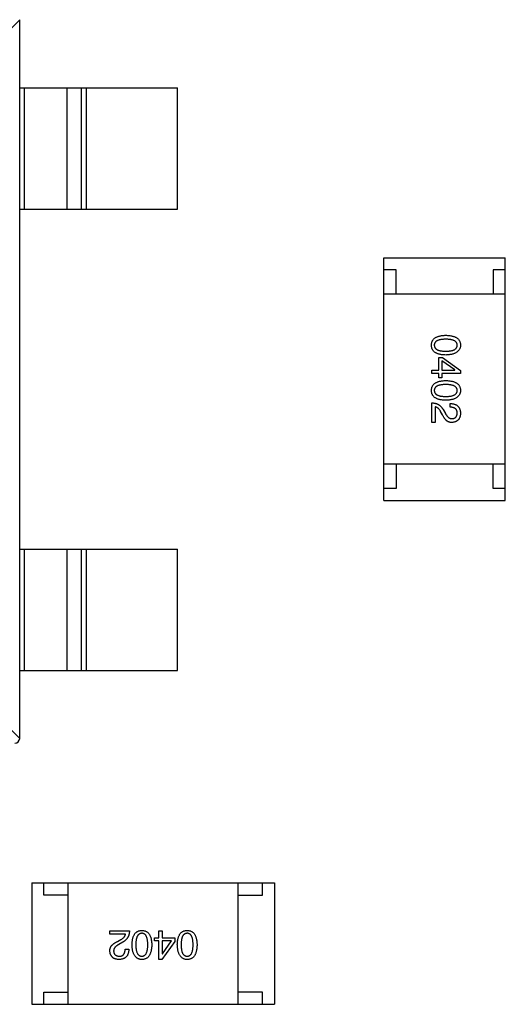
# Model space of a CAD drawing. Header units: millimetres. Extents: x 72 to 239, y 133 to 319.
# Tile 123 of 240: x 105.43 to 107.43, y 270 to 274.05. Entities that reach past the tile are written whole.
import ezdxf

# ---------------------------------------------------------------- set-up
doc = ezdxf.new("R2010")
doc.units = ezdxf.units.MM
doc.header["$LTSCALE"] = 5
doc.layers.get('0').update_dxf_attribs({"linetype": 'CONTINUOUS'})

msp = doc.modelspace()

# ---------------------------------------------------------------- linework, layer by layer
for p, q in [((105.4285, 274.0532), (105.3371, 273.9618)), ((105.4285, 271.0929), (105.4285, 274.0529)), ((105.4285, 273.7729), (106.0785, 273.7729)), ((105.4463, 273.7729), (105.4463, 273.2729)), ((105.6245, 273.2729), (105.6245, 273.7729)), ((105.6825, 273.2729), (105.6825, 273.7729)), ((105.7023, 273.7729), (105.7023, 273.2729)), ((106.0785, 273.2729), (106.0785, 273.7729)), ((105.4285, 273.2729), (106.0785, 273.2729)), ((106.9285, 272.0727), (106.9285, 273.0727)), ((106.9285, 273.0727), (107.4285, 273.0727)), ((107.4285, 272.0727), (107.4285, 273.0727)), ((106.9785, 273.0227), (106.9285, 273.0227)), ((106.9785, 272.9227), (106.9785, 273.0227)), ((107.3785, 273.0227), (107.3785, 272.9227)), ((107.4285, 273.0227), (107.3785, 273.0227)), ((107.4285, 272.9227), (106.9285, 272.9227)), ((107.155, 272.6102), (107.155, 272.662)), ((107.155, 272.662), (107.1694, 272.662)), ((107.1694, 272.662), (107.2441, 272.6083)), ((107.1674, 272.6483), (107.1674, 272.6102)), ((107.2212, 272.6109), (107.1674, 272.6483)), ((107.1261, 272.5958), (107.1261, 272.6102)), ((107.1261, 272.6102), (107.155, 272.6102)), ((107.155, 272.5958), (107.1261, 272.5958)), ((107.155, 272.5781), (107.155, 272.5958)), ((107.1674, 272.5781), (107.155, 272.5781)), ((107.1674, 272.6102), (107.2212, 272.6102)), ((107.1674, 272.5958), (107.1674, 272.5781)), ((107.2441, 272.5958), (107.1674, 272.5958)), ((107.2212, 272.6102), (107.2212, 272.6109)), ((107.2441, 272.6083), (107.2441, 272.5958)), ((107.1261, 272.3942), (107.1261, 272.4749)), ((107.1399, 272.4585), (107.1399, 272.3942)), ((107.2015, 272.4572), (107.2015, 272.4722)), ((107.1694, 272.4263), (107.1622, 272.4388)), ((107.1727, 272.4473), (107.1819, 272.4316)), ((107.1399, 272.3942), (107.1261, 272.3942)), ((107.4285, 272.2227), (106.9285, 272.2227)), ((106.9785, 272.2227), (106.9785, 272.1227)), ((107.3785, 272.1227), (107.3785, 272.2227)), ((106.9785, 272.1227), (106.9285, 272.1227)), ((107.4285, 272.1227), (107.3785, 272.1227)), ((106.9285, 272.0727), (107.4285, 272.0727)), ((105.4285, 271.8729), (106.0785, 271.8729)), ((105.4463, 271.8729), (105.4463, 271.3729)), ((105.6245, 271.3729), (105.6245, 271.8729)), ((105.6825, 271.3729), (105.6825, 271.8729)), ((105.7023, 271.8729), (105.7023, 271.3729)), ((106.0785, 271.3729), (106.0785, 271.8729)), ((105.4285, 271.3729), (106.0785, 271.3729)), ((105.3371, 271.184), (105.4285, 271.0926)), ((105.4783, 270.4977), (105.4783, 269.9977)), ((105.4783, 270.4977), (106.4783, 270.4977)), ((105.5283, 270.4477), (105.5283, 270.4977)), ((105.6283, 269.9977), (105.6283, 270.4977)), ((106.3283, 269.9977), (106.3283, 270.4977)), ((106.4283, 270.4477), (106.4283, 270.4977)), ((106.4783, 270.4977), (106.4783, 269.9977)), ((105.6283, 270.4477), (105.5283, 270.4477)), ((106.3283, 270.4477), (106.4283, 270.4477)), ((105.7998, 270.2863), (105.7998, 270.3)), ((105.7998, 270.3), (105.8805, 270.3)), ((105.8641, 270.2863), (105.7998, 270.2863)), ((105.8319, 270.2568), (105.8444, 270.264)), ((105.9837, 270.2587), (105.9837, 270.2712)), ((105.9837, 270.2712), (106.0014, 270.2712)), ((106.0014, 270.2712), (106.0014, 270.3)), ((106.0014, 270.3), (106.0158, 270.3)), ((106.0158, 270.3), (106.0158, 270.2712)), ((106.0158, 270.2712), (106.0676, 270.2712)), ((106.0676, 270.2712), (106.0676, 270.2568)), ((105.8529, 270.2535), (105.8372, 270.2443)), ((105.8628, 270.2246), (105.8778, 270.2246)), ((106.0014, 270.2587), (105.9837, 270.2587)), ((106.0014, 270.182), (106.0014, 270.2587)), ((106.0676, 270.2568), (106.0139, 270.182)), ((106.0158, 270.2587), (106.0158, 270.205)), ((106.0539, 270.2587), (106.0158, 270.2587)), ((106.0165, 270.205), (106.0539, 270.2587)), ((106.0139, 270.182), (106.0014, 270.182)), ((106.0158, 270.205), (106.0165, 270.205)), ((105.5283, 269.9977), (105.5283, 270.0477)), ((105.5283, 270.0477), (105.6283, 270.0477)), ((106.4283, 270.0477), (106.3283, 270.0477)), ((106.4283, 269.9977), (106.4283, 270.0477)), ((105.4783, 269.9977), (106.4783, 269.9977))]:
    msp.add_line(p, q)
msp.add_arc((105.4085, 271.0929), 0.02, 270, 0)
for points, knots in [([(107.1241, 272.7127), (107.1242, 272.7143), (107.1244, 272.7174), (107.1251, 272.7219), (107.1263, 272.7261), (107.128, 272.73), (107.1301, 272.7336), (107.1327, 272.7369), (107.1357, 272.7399), (107.1392, 272.7426), (107.1432, 272.745), (107.1476, 272.7471), (107.1524, 272.7489), (107.1577, 272.7504), (107.1634, 272.7516), (107.1696, 272.7525), (107.1762, 272.7531), (107.1808, 272.7533), (107.1832, 272.7533)], [0, 0, 0, 0, 0.059135, 0.115606, 0.169241, 0.221578, 0.273261, 0.324749, 0.377329, 0.431642, 0.488541, 0.548597, 0.612232, 0.680174, 0.752504, 0.829777, 0.912307, 1, 1, 1, 1]), ([(107.1832, 272.7369), (107.1813, 272.7369), (107.1776, 272.7369), (107.1722, 272.7366), (107.1672, 272.7362), (107.1626, 272.7355), (107.1584, 272.7346), (107.1545, 272.7336), (107.151, 272.7324), (107.1478, 272.731), (107.145, 272.7294), (107.1426, 272.7276), (107.1405, 272.7256), (107.1389, 272.7233), (107.1375, 272.721), (107.1366, 272.7184), (107.1361, 272.7156), (107.136, 272.7137), (107.136, 272.7127)], [0, 0, 0, 0, 0.096457, 0.187288, 0.27178, 0.350132, 0.423455, 0.491343, 0.554037, 0.612253, 0.666313, 0.717038, 0.764921, 0.811214, 0.856775, 0.902988, 0.950234, 1, 1, 1, 1]), ([(107.1832, 272.7533), (107.1856, 272.7533), (107.1903, 272.7531), (107.1972, 272.7525), (107.2036, 272.7516), (107.2095, 272.7504), (107.2149, 272.7489), (107.2199, 272.7471), (107.2245, 272.745), (107.2286, 272.7426), (107.2322, 272.7399), (107.2353, 272.7369), (107.238, 272.7336), (107.2402, 272.73), (107.2419, 272.7261), (107.2432, 272.7219), (107.2439, 272.7174), (107.2441, 272.7143), (107.2441, 272.7127)], [0, 0, 0, 0, 0.088823, 0.172287, 0.250296, 0.323438, 0.392244, 0.456221, 0.516635, 0.573871, 0.628, 0.680335, 0.731489, 0.782557, 0.834044, 0.886738, 0.942089, 1, 1, 1, 1]), ([(107.2304, 272.7127), (107.2303, 272.7137), (107.2303, 272.7156), (107.2297, 272.7184), (107.2288, 272.721), (107.2275, 272.7234), (107.2258, 272.7255), (107.2238, 272.7276), (107.2213, 272.7294), (107.2185, 272.731), (107.2154, 272.7324), (107.2119, 272.7336), (107.208, 272.7346), (107.2037, 272.7355), (107.1991, 272.7361), (107.1941, 272.7366), (107.1888, 272.7369), (107.1851, 272.7369), (107.1832, 272.7369)], [0, 0, 0, 0, 0.049764, 0.097007, 0.143217, 0.188577, 0.235116, 0.282997, 0.333719, 0.387776, 0.445989, 0.508679, 0.576563, 0.649481, 0.728235, 0.812722, 0.903548, 1, 1, 1, 1]), ([(107.1832, 272.672), (107.1808, 272.6721), (107.1762, 272.6723), (107.1696, 272.6729), (107.1634, 272.6738), (107.1577, 272.675), (107.1524, 272.6765), (107.1476, 272.6783), (107.1432, 272.6803), (107.1392, 272.6827), (107.1357, 272.6854), (107.1327, 272.6884), (107.1301, 272.6918), (107.128, 272.6954), (107.1263, 272.6993), (107.1251, 272.7035), (107.1244, 272.708), (107.1242, 272.7111), (107.1241, 272.7127)], [0, 0, 0, 0, 0.08769, 0.170218, 0.24749, 0.319818, 0.387758, 0.451391, 0.511445, 0.568185, 0.622681, 0.67526, 0.726746, 0.778428, 0.830764, 0.884397, 0.940866, 1, 1, 1, 1]), ([(107.136, 272.7127), (107.136, 272.7117), (107.1361, 272.7097), (107.1368, 272.7069), (107.1378, 272.7042), (107.1391, 272.7017), (107.1408, 272.6995), (107.1429, 272.6974), (107.1453, 272.6956), (107.1481, 272.6939), (107.1513, 272.6924), (107.1548, 272.6912), (107.1586, 272.6901), (107.1629, 272.6893), (107.1674, 272.6886), (107.1724, 272.6881), (107.1776, 272.6878), (107.1813, 272.6878), (107.1832, 272.6878)], [0, 0, 0, 0, 0.050879, 0.099377, 0.146973, 0.193618, 0.240619, 0.289461, 0.34047, 0.395283, 0.453059, 0.515633, 0.582666, 0.655287, 0.732971, 0.815933, 0.905166, 1, 1, 1, 1]), ([(107.1832, 272.6878), (107.1851, 272.6878), (107.1888, 272.6878), (107.1941, 272.6881), (107.1991, 272.6886), (107.2037, 272.6893), (107.208, 272.6901), (107.2119, 272.6912), (107.2154, 272.6924), (107.2185, 272.6939), (107.2213, 272.6956), (107.2238, 272.6974), (107.2258, 272.6995), (107.2275, 272.7017), (107.2288, 272.7042), (107.2297, 272.7069), (107.2303, 272.7097), (107.2303, 272.7117), (107.2304, 272.7127)], [0, 0, 0, 0, 0.095719, 0.185854, 0.269738, 0.347952, 0.420315, 0.487894, 0.550245, 0.608186, 0.662454, 0.713283, 0.761375, 0.808209, 0.854301, 0.901312, 0.949396, 1, 1, 1, 1]), ([(107.2441, 272.7127), (107.2441, 272.7111), (107.2439, 272.7081), (107.243, 272.7036), (107.2417, 272.6995), (107.2399, 272.6956), (107.2377, 272.692), (107.235, 272.6887), (107.2318, 272.6858), (107.2282, 272.6831), (107.2242, 272.6807), (107.2196, 272.6786), (107.2147, 272.6767), (107.2092, 272.6752), (107.2034, 272.674), (107.197, 272.673), (107.1903, 272.6723), (107.1856, 272.6721), (107.1832, 272.672)], [0, 0, 0, 0, 0.057415, 0.112361, 0.16496, 0.216437, 0.267441, 0.318839, 0.371478, 0.426325, 0.483626, 0.544235, 0.608673, 0.677374, 0.750405, 0.828394, 0.911525, 1, 1, 1, 1]), ([(107.1241, 272.5262), (107.1242, 272.5278), (107.1244, 272.5309), (107.1251, 272.5354), (107.1263, 272.5396), (107.128, 272.5435), (107.1301, 272.5471), (107.1327, 272.5504), (107.1357, 272.5534), (107.1392, 272.5561), (107.1432, 272.5585), (107.1476, 272.5606), (107.1524, 272.5624), (107.1577, 272.5639), (107.1634, 272.5651), (107.1696, 272.566), (107.1762, 272.5666), (107.1808, 272.5667), (107.1832, 272.5668)], [0, 0, 0, 0, 0.059135, 0.115606, 0.169241, 0.221578, 0.273261, 0.324749, 0.377329, 0.431642, 0.488541, 0.548597, 0.612232, 0.680174, 0.752504, 0.829777, 0.912307, 1, 1, 1, 1]), ([(107.1832, 272.5504), (107.1813, 272.5504), (107.1776, 272.5504), (107.1722, 272.5501), (107.1672, 272.5496), (107.1626, 272.549), (107.1584, 272.5481), (107.1545, 272.5471), (107.151, 272.5459), (107.1478, 272.5444), (107.145, 272.5428), (107.1426, 272.541), (107.1405, 272.539), (107.1389, 272.5368), (107.1375, 272.5344), (107.1366, 272.5318), (107.1361, 272.5291), (107.136, 272.5271), (107.136, 272.5262)], [0, 0, 0, 0, 0.096457, 0.187288, 0.27178, 0.350132, 0.423455, 0.491343, 0.554037, 0.612253, 0.666313, 0.717038, 0.764921, 0.811214, 0.856775, 0.902988, 0.950234, 1, 1, 1, 1]), ([(107.1832, 272.5668), (107.1856, 272.5667), (107.1903, 272.5666), (107.1972, 272.566), (107.2036, 272.5651), (107.2095, 272.5639), (107.2149, 272.5624), (107.2199, 272.5606), (107.2245, 272.5585), (107.2286, 272.5561), (107.2322, 272.5534), (107.2353, 272.5504), (107.238, 272.5471), (107.2402, 272.5435), (107.2419, 272.5396), (107.2432, 272.5354), (107.2439, 272.5309), (107.2441, 272.5278), (107.2441, 272.5262)], [0, 0, 0, 0, 0.088823, 0.172287, 0.250296, 0.323438, 0.392244, 0.456221, 0.516635, 0.573871, 0.628, 0.680335, 0.731489, 0.782557, 0.834044, 0.886738, 0.942089, 1, 1, 1, 1]), ([(107.2304, 272.5262), (107.2303, 272.5271), (107.2303, 272.5291), (107.2297, 272.5318), (107.2288, 272.5344), (107.2275, 272.5368), (107.2258, 272.539), (107.2238, 272.541), (107.2213, 272.5428), (107.2185, 272.5444), (107.2154, 272.5459), (107.2119, 272.5471), (107.208, 272.5481), (107.2037, 272.549), (107.1991, 272.5496), (107.1941, 272.5501), (107.1888, 272.5504), (107.1851, 272.5504), (107.1832, 272.5504)], [0, 0, 0, 0, 0.049764, 0.097007, 0.143217, 0.188577, 0.235116, 0.282997, 0.333719, 0.387776, 0.445989, 0.508679, 0.576563, 0.649481, 0.728235, 0.812722, 0.903548, 1, 1, 1, 1]), ([(107.1832, 272.4855), (107.1808, 272.4856), (107.1762, 272.4858), (107.1696, 272.4864), (107.1634, 272.4872), (107.1577, 272.4885), (107.1524, 272.4899), (107.1476, 272.4917), (107.1432, 272.4938), (107.1392, 272.4962), (107.1357, 272.4989), (107.1327, 272.5019), (107.1301, 272.5052), (107.128, 272.5088), (107.1263, 272.5128), (107.1251, 272.517), (107.1244, 272.5215), (107.1242, 272.5246), (107.1241, 272.5262)], [0, 0, 0, 0, 0.08769, 0.170218, 0.24749, 0.319818, 0.387758, 0.451391, 0.511445, 0.568185, 0.622681, 0.67526, 0.726746, 0.778428, 0.830764, 0.884397, 0.940866, 1, 1, 1, 1]), ([(107.136, 272.5262), (107.136, 272.5252), (107.1361, 272.5232), (107.1368, 272.5203), (107.1378, 272.5177), (107.1391, 272.5152), (107.1408, 272.5129), (107.1429, 272.5109), (107.1453, 272.509), (107.1481, 272.5074), (107.1513, 272.5059), (107.1548, 272.5047), (107.1586, 272.5036), (107.1629, 272.5027), (107.1674, 272.5021), (107.1724, 272.5016), (107.1776, 272.5013), (107.1813, 272.5013), (107.1832, 272.5012)], [0, 0, 0, 0, 0.050879, 0.099377, 0.146973, 0.193618, 0.240619, 0.289461, 0.34047, 0.395283, 0.453059, 0.515633, 0.582666, 0.655287, 0.732971, 0.815933, 0.905166, 1, 1, 1, 1]), ([(107.1832, 272.5012), (107.1851, 272.5013), (107.1888, 272.5013), (107.1941, 272.5016), (107.1991, 272.5021), (107.2037, 272.5027), (107.208, 272.5036), (107.2119, 272.5047), (107.2154, 272.5059), (107.2185, 272.5074), (107.2213, 272.5091), (107.2238, 272.5109), (107.2258, 272.513), (107.2275, 272.5152), (107.2288, 272.5177), (107.2297, 272.5203), (107.2303, 272.5232), (107.2303, 272.5252), (107.2304, 272.5262)], [0, 0, 0, 0, 0.095719, 0.185854, 0.269738, 0.347952, 0.420315, 0.487894, 0.550245, 0.608186, 0.662454, 0.713283, 0.761375, 0.808209, 0.854301, 0.901312, 0.949396, 1, 1, 1, 1]), ([(107.2441, 272.5262), (107.2441, 272.5246), (107.2439, 272.5215), (107.243, 272.5171), (107.2417, 272.513), (107.2399, 272.5091), (107.2377, 272.5055), (107.235, 272.5022), (107.2318, 272.4993), (107.2282, 272.4966), (107.2242, 272.4941), (107.2196, 272.492), (107.2147, 272.4902), (107.2092, 272.4887), (107.2034, 272.4875), (107.197, 272.4865), (107.1903, 272.4858), (107.1856, 272.4856), (107.1832, 272.4855)], [0, 0, 0, 0, 0.057415, 0.112361, 0.16496, 0.216437, 0.267441, 0.318839, 0.371478, 0.426325, 0.483626, 0.544235, 0.608673, 0.677374, 0.750405, 0.828394, 0.911525, 1, 1, 1, 1]), ([(107.1261, 272.4749), (107.1274, 272.4748), (107.13, 272.4747), (107.1338, 272.4743), (107.1375, 272.4738), (107.1411, 272.4729), (107.1445, 272.472), (107.1477, 272.4707), (107.1509, 272.4693), (107.1538, 272.4677), (107.1567, 272.4659), (107.1594, 272.4638), (107.162, 272.4616), (107.1644, 272.4591), (107.1667, 272.4565), (107.1688, 272.4536), (107.1709, 272.4506), (107.1721, 272.4484), (107.1727, 272.4473)], [0, 0, 0, 0, 0.069512, 0.136307, 0.201431, 0.265186, 0.327322, 0.388242, 0.448098, 0.507757, 0.566952, 0.626243, 0.686026, 0.745963, 0.807549, 0.869906, 0.934172, 1, 1, 1, 1]), ([(107.1622, 272.4388), (107.1614, 272.4402), (107.1598, 272.4429), (107.1572, 272.4466), (107.1546, 272.4498), (107.1518, 272.4526), (107.149, 272.4548), (107.146, 272.4565), (107.143, 272.4579), (107.1409, 272.4583), (107.1399, 272.4585)], [0, 0, 0, 0, 0.158292, 0.304606, 0.440272, 0.565336, 0.681745, 0.791834, 0.896966, 1, 1, 1, 1]), ([(107.2015, 272.4722), (107.2032, 272.4722), (107.2064, 272.4721), (107.2112, 272.4715), (107.2156, 272.4707), (107.2196, 272.4695), (107.2234, 272.4681), (107.2269, 272.4663), (107.23, 272.4642), (107.2329, 272.4618), (107.2354, 272.4591), (107.2376, 272.4561), (107.2395, 272.4527), (107.2411, 272.4491), (107.2423, 272.4452), (107.2433, 272.4409), (107.2439, 272.4364), (107.2441, 272.4332), (107.2441, 272.4316)], [0, 0, 0, 0, 0.074935, 0.145873, 0.212498, 0.27598, 0.33603, 0.394042, 0.450372, 0.505546, 0.560812, 0.616481, 0.673265, 0.732328, 0.7938, 0.858943, 0.92718, 1, 1, 1, 1]), ([(107.2304, 272.4336), (107.2304, 272.4345), (107.2303, 272.4363), (107.23, 272.4389), (107.2294, 272.4414), (107.2286, 272.4436), (107.2276, 272.4457), (107.2264, 272.4477), (107.2249, 272.4494), (107.2232, 272.451), (107.2213, 272.4524), (107.2191, 272.4536), (107.2167, 272.4546), (107.2141, 272.4555), (107.2113, 272.4562), (107.2082, 272.4567), (107.2049, 272.457), (107.2027, 272.4571), (107.2015, 272.4572)], [0, 0, 0, 0, 0.065945, 0.127767, 0.186553, 0.242898, 0.297728, 0.351599, 0.404854, 0.459191, 0.515338, 0.573322, 0.634405, 0.698538, 0.767039, 0.84022, 0.917406, 1, 1, 1, 1]), ([(107.2087, 272.3942), (107.2077, 272.3942), (107.2058, 272.3941), (107.2028, 272.3944), (107.2, 272.3949), (107.1972, 272.3957), (107.1944, 272.3968), (107.1918, 272.3981), (107.1892, 272.3997), (107.1867, 272.4016), (107.1843, 272.4037), (107.1819, 272.4062), (107.1797, 272.4089), (107.1774, 272.4118), (107.1753, 272.4151), (107.1732, 272.4186), (107.1712, 272.4223), (107.17, 272.425), (107.1694, 272.4263)], [0, 0, 0, 0, 0.055083, 0.109453, 0.162685, 0.21614, 0.26961, 0.324284, 0.380202, 0.437433, 0.497084, 0.559152, 0.624288, 0.692446, 0.763862, 0.838743, 0.917269, 1, 1, 1, 1]), ([(107.1819, 272.4316), (107.1823, 272.4307), (107.1833, 272.4288), (107.1848, 272.4263), (107.1864, 272.4239), (107.1879, 272.4217), (107.1896, 272.4196), (107.1912, 272.4178), (107.1929, 272.4161), (107.1946, 272.4147), (107.1963, 272.4134), (107.1981, 272.4124), (107.1999, 272.4115), (107.2017, 272.4108), (107.2036, 272.4103), (107.2055, 272.41), (107.2075, 272.4098), (107.2087, 272.4099), (107.2094, 272.41)], [0, 0, 0, 0, 0.084365, 0.165386, 0.24176, 0.314729, 0.38433, 0.449952, 0.513164, 0.5734, 0.630824, 0.68644, 0.740136, 0.792605, 0.844515, 0.896112, 0.947763, 1, 1, 1, 1]), ([(107.2441, 272.4316), (107.244, 272.4302), (107.2438, 272.4274), (107.2432, 272.4233), (107.2424, 272.4195), (107.2413, 272.416), (107.2399, 272.4127), (107.2383, 272.4097), (107.2365, 272.407), (107.2344, 272.4045), (107.232, 272.4023), (107.2294, 272.4003), (107.2266, 272.3986), (107.2235, 272.3972), (107.2201, 272.3961), (107.2166, 272.3952), (107.2127, 272.3945), (107.2101, 272.3943), (107.2087, 272.3942)], [0, 0, 0, 0, 0.074847, 0.14558, 0.212628, 0.276599, 0.337792, 0.396608, 0.453638, 0.509854, 0.565589, 0.621545, 0.678777, 0.737222, 0.798388, 0.862259, 0.929312, 1, 1, 1, 1]), ([(107.2094, 272.41), (107.2102, 272.41), (107.2118, 272.4102), (107.2141, 272.4106), (107.2163, 272.4112), (107.2183, 272.4119), (107.2202, 272.4128), (107.2219, 272.4138), (107.2234, 272.4151), (107.2249, 272.4165), (107.2261, 272.4181), (107.2272, 272.4198), (107.2281, 272.4217), (107.2289, 272.4237), (107.2295, 272.426), (107.23, 272.4284), (107.2302, 272.4309), (107.2303, 272.4327), (107.2304, 272.4336)], [0, 0, 0, 0, 0.069456, 0.136175, 0.198596, 0.258993, 0.316838, 0.37342, 0.428889, 0.48454, 0.540119, 0.597644, 0.65702, 0.718534, 0.783117, 0.851564, 0.923888, 1, 1, 1, 1]), ([(105.8911, 270.243), (105.8912, 270.2453), (105.8913, 270.2499), (105.892, 270.2566), (105.8928, 270.2627), (105.894, 270.2685), (105.8955, 270.2737), (105.8973, 270.2786), (105.8994, 270.283), (105.9018, 270.2869), (105.9045, 270.2904), (105.9075, 270.2935), (105.9108, 270.296), (105.9144, 270.2982), (105.9184, 270.2998), (105.9226, 270.301), (105.9271, 270.3018), (105.9302, 270.3019), (105.9318, 270.302)], [0, 0, 0, 0, 0.08769, 0.170218, 0.24749, 0.319818, 0.387758, 0.451391, 0.511445, 0.568185, 0.622681, 0.67526, 0.726746, 0.778428, 0.830764, 0.884397, 0.940866, 1, 1, 1, 1]), ([(105.9318, 270.302), (105.9333, 270.3019), (105.9364, 270.3018), (105.941, 270.301), (105.9452, 270.2998), (105.9491, 270.2982), (105.9527, 270.296), (105.956, 270.2935), (105.959, 270.2904), (105.9617, 270.2869), (105.9641, 270.283), (105.9662, 270.2786), (105.968, 270.2737), (105.9695, 270.2685), (105.9707, 270.2627), (105.9716, 270.2566), (105.9722, 270.2499), (105.9723, 270.2453), (105.9724, 270.243)], [0, 0, 0, 0, 0.059135, 0.115606, 0.169241, 0.221578, 0.273261, 0.324749, 0.377329, 0.431642, 0.488541, 0.548597, 0.612232, 0.680174, 0.752504, 0.829777, 0.912307, 1, 1, 1, 1]), ([(106.0776, 270.243), (106.0777, 270.2453), (106.0779, 270.2499), (106.0785, 270.2566), (106.0793, 270.2627), (106.0806, 270.2685), (106.0821, 270.2737), (106.0839, 270.2786), (106.0859, 270.283), (106.0883, 270.2869), (106.091, 270.2904), (106.094, 270.2935), (106.0973, 270.296), (106.101, 270.2982), (106.1049, 270.2998), (106.1091, 270.301), (106.1136, 270.3018), (106.1167, 270.3019), (106.1183, 270.302)], [0, 0, 0, 0, 0.08769, 0.170218, 0.24749, 0.319818, 0.387758, 0.451391, 0.511445, 0.568185, 0.622681, 0.67526, 0.726746, 0.778428, 0.830764, 0.884397, 0.940866, 1, 1, 1, 1]), ([(106.1183, 270.302), (106.1199, 270.3019), (106.123, 270.3018), (106.1275, 270.301), (106.1317, 270.2998), (106.1356, 270.2982), (106.1392, 270.296), (106.1425, 270.2935), (106.1455, 270.2904), (106.1482, 270.2869), (106.1506, 270.283), (106.1527, 270.2786), (106.1545, 270.2737), (106.156, 270.2685), (106.1572, 270.2627), (106.1581, 270.2566), (106.1587, 270.2499), (106.1588, 270.2453), (106.1589, 270.243)], [0, 0, 0, 0, 0.059135, 0.115606, 0.169241, 0.221578, 0.273261, 0.324749, 0.377329, 0.431642, 0.488541, 0.548597, 0.612232, 0.680174, 0.752504, 0.829777, 0.912307, 1, 1, 1, 1]), ([(105.8444, 270.264), (105.8458, 270.2648), (105.8485, 270.2664), (105.8522, 270.2689), (105.8554, 270.2716), (105.8582, 270.2744), (105.8604, 270.2772), (105.8621, 270.2801), (105.8634, 270.2831), (105.8639, 270.2852), (105.8641, 270.2863)], [0, 0, 0, 0, 0.158292, 0.304606, 0.440272, 0.565336, 0.681745, 0.791834, 0.896966, 1, 1, 1, 1]), ([(105.8805, 270.3), (105.8804, 270.2987), (105.8803, 270.2961), (105.8799, 270.2923), (105.8793, 270.2886), (105.8785, 270.2851), (105.8775, 270.2817), (105.8763, 270.2784), (105.8749, 270.2753), (105.8733, 270.2723), (105.8715, 270.2695), (105.8694, 270.2668), (105.8672, 270.2642), (105.8647, 270.2618), (105.8621, 270.2595), (105.8592, 270.2573), (105.8562, 270.2553), (105.854, 270.2541), (105.8529, 270.2535)], [0, 0, 0, 0, 0.069512, 0.136307, 0.201431, 0.265186, 0.327322, 0.388242, 0.448098, 0.507757, 0.566952, 0.626243, 0.686026, 0.745963, 0.807549, 0.869906, 0.934172, 1, 1, 1, 1]), ([(105.9318, 270.2902), (105.9307, 270.2901), (105.9288, 270.29), (105.9259, 270.2894), (105.9233, 270.2884), (105.9208, 270.287), (105.9185, 270.2854), (105.9165, 270.2833), (105.9146, 270.2808), (105.913, 270.278), (105.9115, 270.2749), (105.9103, 270.2714), (105.9092, 270.2675), (105.9083, 270.2633), (105.9077, 270.2587), (105.9072, 270.2538), (105.9069, 270.2485), (105.9069, 270.2449), (105.9068, 270.243)], [0, 0, 0, 0, 0.050879, 0.099377, 0.146973, 0.193618, 0.240619, 0.289461, 0.34047, 0.395283, 0.453059, 0.515633, 0.582666, 0.655287, 0.732971, 0.815933, 0.905166, 1, 1, 1, 1]), ([(105.956, 270.243), (105.956, 270.2449), (105.956, 270.2486), (105.9557, 270.2539), (105.9552, 270.2589), (105.9546, 270.2635), (105.9537, 270.2678), (105.9527, 270.2717), (105.9515, 270.2752), (105.95, 270.2783), (105.9484, 270.2811), (105.9466, 270.2836), (105.9446, 270.2856), (105.9424, 270.2873), (105.94, 270.2886), (105.9374, 270.2895), (105.9346, 270.2901), (105.9327, 270.2902), (105.9318, 270.2902)], [0, 0, 0, 0, 0.096457, 0.187288, 0.27178, 0.350132, 0.423455, 0.491343, 0.554037, 0.612253, 0.666313, 0.717038, 0.764921, 0.811214, 0.856775, 0.902988, 0.950234, 1, 1, 1, 1]), ([(106.1183, 270.2902), (106.1173, 270.2901), (106.1153, 270.29), (106.1124, 270.2894), (106.1098, 270.2884), (106.1073, 270.287), (106.1051, 270.2854), (106.103, 270.2833), (106.1012, 270.2808), (106.0995, 270.278), (106.098, 270.2749), (106.0968, 270.2714), (106.0957, 270.2675), (106.0949, 270.2633), (106.0942, 270.2587), (106.0937, 270.2538), (106.0934, 270.2485), (106.0934, 270.2449), (106.0934, 270.243)], [0, 0, 0, 0, 0.050879, 0.099377, 0.146973, 0.193618, 0.240619, 0.289461, 0.34047, 0.395283, 0.453059, 0.515633, 0.582666, 0.655287, 0.732971, 0.815933, 0.905166, 1, 1, 1, 1]), ([(106.1425, 270.243), (106.1425, 270.2449), (106.1425, 270.2486), (106.1422, 270.2539), (106.1417, 270.2589), (106.1411, 270.2635), (106.1402, 270.2678), (106.1392, 270.2717), (106.138, 270.2752), (106.1365, 270.2783), (106.1349, 270.2811), (106.1332, 270.2836), (106.1311, 270.2856), (106.1289, 270.2873), (106.1266, 270.2886), (106.124, 270.2895), (106.1212, 270.2901), (106.1193, 270.2902), (106.1183, 270.2902)], [0, 0, 0, 0, 0.096457, 0.187288, 0.27178, 0.350132, 0.423455, 0.491343, 0.554037, 0.612253, 0.666313, 0.717038, 0.764921, 0.811214, 0.856775, 0.902988, 0.950234, 1, 1, 1, 1]), ([(105.7998, 270.2174), (105.7998, 270.2184), (105.7997, 270.2204), (105.8, 270.2233), (105.8005, 270.2262), (105.8013, 270.229), (105.8023, 270.2317), (105.8037, 270.2344), (105.8053, 270.2369), (105.8072, 270.2394), (105.8093, 270.2419), (105.8117, 270.2442), (105.8144, 270.2465), (105.8174, 270.2487), (105.8207, 270.2508), (105.8242, 270.2529), (105.8279, 270.2549), (105.8306, 270.2561), (105.8319, 270.2568)], [0, 0, 0, 0, 0.055083, 0.109453, 0.162685, 0.21614, 0.26961, 0.324284, 0.380202, 0.437433, 0.497084, 0.559152, 0.624288, 0.692446, 0.763862, 0.838743, 0.917269, 1, 1, 1, 1]), ([(105.8372, 270.2443), (105.8363, 270.2438), (105.8344, 270.2429), (105.8318, 270.2413), (105.8295, 270.2398), (105.8272, 270.2382), (105.8252, 270.2366), (105.8234, 270.2349), (105.8217, 270.2333), (105.8203, 270.2315), (105.819, 270.2298), (105.818, 270.228), (105.8171, 270.2262), (105.8164, 270.2244), (105.8159, 270.2225), (105.8156, 270.2206), (105.8154, 270.2187), (105.8155, 270.2174), (105.8155, 270.2168)], [0, 0, 0, 0, 0.084365, 0.165386, 0.24176, 0.314729, 0.38433, 0.449952, 0.513164, 0.5734, 0.630824, 0.68644, 0.740136, 0.792605, 0.844515, 0.896112, 0.947763, 1, 1, 1, 1]), ([(105.8778, 270.2246), (105.8778, 270.223), (105.8777, 270.2197), (105.8771, 270.215), (105.8763, 270.2106), (105.8751, 270.2065), (105.8737, 270.2027), (105.8719, 270.1993), (105.8698, 270.1961), (105.8674, 270.1933), (105.8647, 270.1907), (105.8617, 270.1885), (105.8583, 270.1867), (105.8547, 270.1851), (105.8507, 270.1838), (105.8465, 270.1829), (105.8419, 270.1822), (105.8388, 270.1821), (105.8372, 270.182)], [0, 0, 0, 0, 0.074935, 0.145873, 0.212498, 0.27598, 0.33603, 0.394042, 0.450372, 0.505546, 0.560812, 0.616481, 0.673265, 0.732328, 0.7938, 0.858943, 0.92718, 1, 1, 1, 1]), ([(105.8391, 270.1958), (105.8401, 270.1958), (105.8419, 270.1958), (105.8445, 270.1962), (105.8469, 270.1967), (105.8492, 270.1975), (105.8513, 270.1985), (105.8533, 270.1998), (105.855, 270.2013), (105.8566, 270.203), (105.858, 270.2049), (105.8592, 270.2071), (105.8602, 270.2095), (105.8611, 270.212), (105.8618, 270.2149), (105.8623, 270.2179), (105.8626, 270.2212), (105.8627, 270.2235), (105.8628, 270.2246)], [0, 0, 0, 0, 0.065945, 0.127767, 0.186553, 0.242898, 0.297728, 0.351599, 0.404854, 0.459191, 0.515338, 0.573322, 0.634405, 0.698538, 0.767039, 0.84022, 0.917406, 1, 1, 1, 1]), ([(105.9318, 270.182), (105.9302, 270.1821), (105.9271, 270.1823), (105.9227, 270.1831), (105.9185, 270.1845), (105.9147, 270.1862), (105.9111, 270.1884), (105.9078, 270.1911), (105.9048, 270.1943), (105.9021, 270.1979), (105.8997, 270.202), (105.8976, 270.2065), (105.8958, 270.2115), (105.8943, 270.2169), (105.8931, 270.2228), (105.8921, 270.2291), (105.8914, 270.2359), (105.8912, 270.2406), (105.8911, 270.243)], [0, 0, 0, 0, 0.057415, 0.112361, 0.16496, 0.216437, 0.267441, 0.318839, 0.371478, 0.426325, 0.483626, 0.544235, 0.608673, 0.677374, 0.750405, 0.828394, 0.911525, 1, 1, 1, 1]), ([(105.9068, 270.243), (105.9069, 270.2411), (105.9069, 270.2374), (105.9072, 270.232), (105.9077, 270.227), (105.9083, 270.2224), (105.9092, 270.2182), (105.9103, 270.2143), (105.9115, 270.2108), (105.913, 270.2076), (105.9146, 270.2048), (105.9165, 270.2024), (105.9186, 270.2004), (105.9208, 270.1987), (105.9233, 270.1974), (105.9259, 270.1964), (105.9288, 270.1959), (105.9307, 270.1958), (105.9318, 270.1958)], [0, 0, 0, 0, 0.095719, 0.185854, 0.269738, 0.347952, 0.420315, 0.487894, 0.550245, 0.608186, 0.662454, 0.713283, 0.761375, 0.808209, 0.854301, 0.901312, 0.949396, 1, 1, 1, 1]), ([(105.9318, 270.1958), (105.9327, 270.1958), (105.9346, 270.1959), (105.9374, 270.1964), (105.94, 270.1974), (105.9424, 270.1987), (105.9446, 270.2004), (105.9466, 270.2024), (105.9484, 270.2048), (105.95, 270.2076), (105.9515, 270.2108), (105.9527, 270.2143), (105.9537, 270.2182), (105.9546, 270.2224), (105.9552, 270.227), (105.9557, 270.232), (105.956, 270.2374), (105.956, 270.2411), (105.956, 270.243)], [0, 0, 0, 0, 0.049764, 0.097007, 0.143217, 0.188577, 0.235116, 0.282997, 0.333719, 0.387776, 0.445989, 0.508679, 0.576563, 0.649481, 0.728235, 0.812722, 0.903548, 1, 1, 1, 1]), ([(105.9724, 270.243), (105.9723, 270.2406), (105.9722, 270.2358), (105.9716, 270.229), (105.9707, 270.2226), (105.9695, 270.2167), (105.968, 270.2112), (105.9662, 270.2062), (105.9641, 270.2017), (105.9617, 270.1976), (105.959, 270.194), (105.956, 270.1909), (105.9527, 270.1882), (105.9491, 270.186), (105.9452, 270.1843), (105.941, 270.183), (105.9365, 270.1822), (105.9333, 270.1821), (105.9318, 270.182)], [0, 0, 0, 0, 0.088823, 0.172287, 0.250296, 0.323438, 0.392244, 0.456221, 0.516635, 0.573871, 0.628, 0.680335, 0.731489, 0.782557, 0.834044, 0.886738, 0.942089, 1, 1, 1, 1]), ([(106.1183, 270.182), (106.1167, 270.1821), (106.1136, 270.1823), (106.1092, 270.1831), (106.1051, 270.1845), (106.1012, 270.1862), (106.0976, 270.1884), (106.0943, 270.1911), (106.0914, 270.1943), (106.0887, 270.1979), (106.0862, 270.202), (106.0841, 270.2065), (106.0823, 270.2115), (106.0808, 270.2169), (106.0796, 270.2228), (106.0786, 270.2291), (106.0779, 270.2359), (106.0777, 270.2406), (106.0776, 270.243)], [0, 0, 0, 0, 0.057415, 0.112361, 0.16496, 0.216437, 0.267441, 0.318839, 0.371478, 0.426325, 0.483626, 0.544235, 0.608673, 0.677374, 0.750405, 0.828394, 0.911525, 1, 1, 1, 1]), ([(106.0934, 270.243), (106.0934, 270.2411), (106.0934, 270.2374), (106.0937, 270.232), (106.0942, 270.227), (106.0948, 270.2224), (106.0957, 270.2182), (106.0968, 270.2143), (106.098, 270.2108), (106.0995, 270.2076), (106.1012, 270.2048), (106.103, 270.2024), (106.1051, 270.2004), (106.1073, 270.1987), (106.1098, 270.1974), (106.1124, 270.1964), (106.1153, 270.1959), (106.1173, 270.1958), (106.1183, 270.1958)], [0, 0, 0, 0, 0.095719, 0.185854, 0.269738, 0.347952, 0.420315, 0.487894, 0.550245, 0.608186, 0.662454, 0.713283, 0.761375, 0.808209, 0.854301, 0.901312, 0.949396, 1, 1, 1, 1]), ([(106.1183, 270.1958), (106.1193, 270.1958), (106.1212, 270.1959), (106.124, 270.1964), (106.1265, 270.1974), (106.1289, 270.1987), (106.1311, 270.2004), (106.1332, 270.2024), (106.1349, 270.2048), (106.1365, 270.2076), (106.138, 270.2108), (106.1392, 270.2143), (106.1402, 270.2182), (106.1411, 270.2224), (106.1417, 270.227), (106.1422, 270.232), (106.1425, 270.2374), (106.1425, 270.2411), (106.1425, 270.243)], [0, 0, 0, 0, 0.049764, 0.097007, 0.143217, 0.188577, 0.235116, 0.282997, 0.333719, 0.387776, 0.445989, 0.508679, 0.576563, 0.649481, 0.728235, 0.812722, 0.903548, 1, 1, 1, 1]), ([(106.1589, 270.243), (106.1588, 270.2406), (106.1587, 270.2358), (106.1581, 270.229), (106.1572, 270.2226), (106.156, 270.2167), (106.1545, 270.2112), (106.1527, 270.2062), (106.1506, 270.2017), (106.1482, 270.1976), (106.1455, 270.194), (106.1425, 270.1909), (106.1392, 270.1882), (106.1356, 270.186), (106.1317, 270.1843), (106.1275, 270.183), (106.123, 270.1822), (106.1199, 270.1821), (106.1183, 270.182)], [0, 0, 0, 0, 0.088823, 0.172287, 0.250296, 0.323438, 0.392244, 0.456221, 0.516635, 0.573871, 0.628, 0.680335, 0.731489, 0.782557, 0.834044, 0.886738, 0.942089, 1, 1, 1, 1]), ([(105.8372, 270.182), (105.8357, 270.1821), (105.833, 270.1823), (105.8289, 270.1829), (105.8251, 270.1838), (105.8216, 270.1849), (105.8183, 270.1862), (105.8153, 270.1878), (105.8126, 270.1897), (105.8101, 270.1918), (105.8079, 270.1941), (105.8059, 270.1967), (105.8042, 270.1996), (105.8028, 270.2027), (105.8017, 270.206), (105.8008, 270.2096), (105.8001, 270.2134), (105.7999, 270.2161), (105.7998, 270.2174)], [0, 0, 0, 0, 0.074847, 0.14558, 0.212628, 0.276599, 0.337792, 0.396608, 0.453638, 0.509854, 0.565589, 0.621545, 0.678777, 0.737222, 0.798388, 0.862259, 0.929312, 1, 1, 1, 1]), ([(105.8155, 270.2168), (105.8156, 270.2159), (105.8157, 270.2143), (105.8161, 270.212), (105.8167, 270.2099), (105.8175, 270.2078), (105.8184, 270.206), (105.8194, 270.2043), (105.8207, 270.2027), (105.8221, 270.2013), (105.8237, 270.2001), (105.8254, 270.199), (105.8273, 270.1981), (105.8293, 270.1973), (105.8316, 270.1967), (105.8339, 270.1962), (105.8365, 270.1959), (105.8382, 270.1958), (105.8391, 270.1958)], [0, 0, 0, 0, 0.069456, 0.136175, 0.198596, 0.258993, 0.316838, 0.37342, 0.428889, 0.48454, 0.540119, 0.597644, 0.65702, 0.718534, 0.783117, 0.851564, 0.923888, 1, 1, 1, 1])]:
    msp.add_open_spline(points, degree=3, knots=knots)

doc.saveas('drawing.dxf')
